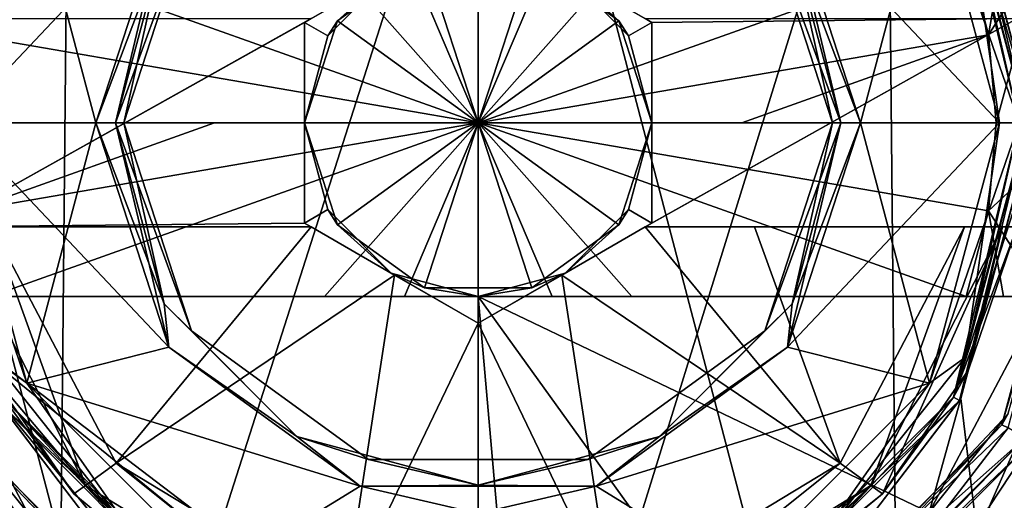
# Model space of a CAD drawing. Header units: metres. Extents: x -147 to 294, y -23 to 81.
# Tile 13 of 256: x -79.8 to -72.71, y 62.88 to 66.34. Entities that reach past the tile are written whole.
import ezdxf

# ---------------------------------------------------------------- set-up
doc = ezdxf.new("R2010")
doc.units = ezdxf.units.M
doc.layers.add('solid_AVA_153', color=7, linetype='CONTINUOUS')

msp = doc.modelspace()

# ---------------------------------------------------------------- linework, layer by layer
at = {"layer": 'solid_AVA_153'}
for points in [[(-81.474907, 70.099998, 12.010426), (-81.474899, 51.099998, 12.010429), (-76.5, 51.099998, 13)], [(-81.474907, 70.099998, 12.010426), (-76.5, 51.099998, 13), (-76.5, 70.099998, 13)], [(-76.5, 70.099998, 13), (-76.5, 51.099998, 13), (-71.525101, 51.099998, 12.010429)], [(-76.5, 70.099998, 13), (-71.525101, 51.099998, 12.010429), (-71.525093, 70.099998, 12.010426)], [(-71.525093, 70.099998, -12.010426), (-72.5, 65.599998, -12.369317), (-73.026672, 67.583939, -12.527411)], [(-81.844803, 68.5, 4.520294), (-79.537056, 59, 6.306844), (-81.972855, 59, 4.364375)], [(-79.445831, 68.5, 6.349967), (-79.537056, 59, 6.306844), (-81.844803, 68.5, 4.520294)], [(-79.537056, 59, 6.306844), (-76.5, 68.5, 7), (-76.5, 59, 7)], [(-79.445831, 68.5, 6.349967), (-76.5, 68.5, 7), (-79.537056, 59, 6.306844)], [(-76.5, 59, 7), (-76.5, 68.5, 7), (-73.554169, 68.5, 6.349967)], [(-73.462944, 59, 6.306844), (-76.5, 59, 7), (-73.554169, 68.5, 6.349967)], [(-73.462944, 59, 6.306844), (-73.554169, 68.5, 6.349967), (-71.155197, 68.5, 4.520294)], [(-71.027145, 59, 4.364375), (-73.462944, 59, 6.306844), (-71.155197, 68.5, 4.520294)], [(-72.732788, 67.775002, -8), (-72.150002, 65.599998, -8), (-72.687439, 67.79644, -8)], [(-72.150002, 65.599998, -7.1), (-72.150002, 65.599998, -8), (-72.732788, 67.775002, -8)], [(-72.688782, 67.696938, -7.1), (-72.150002, 65.599998, -7.1), (-72.732788, 67.775002, -8)], [(-73.079224, 67.575035, -8), (-73.035912, 67.600014, -8), (-72.5, 65.599998, -8)], [(-73.035912, 67.600014, -8), (-72.5, 65.599998, -12.369317), (-72.5, 65.599998, -8)], [(-73.026672, 67.583939, -12.527411), (-72.5, 65.599998, -12.369317), (-73.035912, 67.600014, -8)], [(-73.079224, 67.575035, -8), (-72.5, 65.599998, -8), (-72.550003, 65.599998, -8)], [(-73.079201, 67.575005, -8.5), (-73.079224, 67.575035, -8), (-72.550003, 65.599998, -8)], [(-73.079201, 67.575005, -8.5), (-72.550003, 65.599998, -8), (-72.550003, 65.599998, -8.5)], [(-72.99395, 67.288422, -8.641421), (-73.079201, 67.575005, -8.5), (-72.550003, 65.599998, -8.5)], [(-72.972931, 67.378281, -12.051724), (-73.079201, 67.575005, -10.9), (-72.550003, 65.599998, -10.9)], [(-72.608582, 65.599998, -10.758578), (-72.550003, 65.599998, -10.9), (-73.079201, 67.575005, -10.9)], [(-72.608582, 65.599998, -10.758578), (-73.079201, 67.575005, -10.9), (-72.99395, 67.288422, -10.758578)], [(-80.391418, 65.599998, -10.758578), (-80.25, 65.599998, -10.7), (-79.748108, 67.474106, -10.7)], [(-80.00605, 67.288422, -10.758578), (-80.391418, 65.599998, -10.758578), (-79.748108, 67.474106, -10.7)], [(-78.725067, 67.216034, -10.7), (-79.748108, 67.474106, -10.7), (-80.25, 65.599998, -10.7)], [(-79.25, 65.599998, -8.7), (-80.25, 65.599998, -8.7), (-79.748116, 67.474098, -8.7)], [(-80.00605, 67.288422, -8.641421), (-79.748116, 67.474098, -8.7), (-80.25, 65.599998, -8.7)], [(-78.725052, 67.216057, -8.7), (-79.25, 65.599998, -8.7), (-79.748116, 67.474098, -8.7)], [(-74.274933, 67.216042, -10.7), (-73.75, 65.599998, -10.7), (-73.251884, 67.474098, -10.7)], [(-74.274933, 67.216034, -8.7), (-73.251884, 67.474098, -8.7), (-72.75, 65.599998, -8.7)], [(-73.75, 65.599998, -10.7), (-72.75, 65.599998, -10.7), (-73.251884, 67.474098, -10.7)], [(-72.99395, 67.288422, -10.758578), (-73.251884, 67.474098, -10.7), (-72.75, 65.599998, -10.7)], [(-72.608582, 65.599998, -8.641421), (-72.75, 65.599998, -8.7), (-73.251884, 67.474098, -8.7)], [(-72.608582, 65.599998, -8.641421), (-73.251884, 67.474098, -8.7), (-72.99395, 67.288422, -8.641421)], [(-72.621857, 66.349998, -11.5), (-72.972931, 67.378281, -12.051724), (-72.550003, 65.599998, -10.9)], [(-72.608582, 65.599998, -8.641421), (-72.99395, 67.288422, -8.641421), (-72.550003, 65.599998, -8.5)], [(-72.608582, 65.599998, -10.758578), (-72.99395, 67.288422, -10.758578), (-72.75, 65.599998, -10.7)], [(-79.25, 65.599998, -10.7), (-78.725067, 67.216034, -10.7), (-80.25, 65.599998, -10.7)], [(-79.108582, 65.599998, -8.758578), (-79.25, 65.599998, -8.7), (-78.725052, 67.216057, -8.7)], [(-78.759094, 66.904289, -10.641421), (-78.725067, 67.216034, -10.7), (-79.25, 65.599998, -10.7)], [(-78.759094, 66.904289, -8.758578), (-79.108582, 65.599998, -8.758578), (-78.725052, 67.216057, -8.7)], [(-73.891418, 65.599998, -10.641421), (-73.75, 65.599998, -10.7), (-74.274933, 67.216042, -10.7)], [(-73.891418, 65.599998, -10.641421), (-74.274933, 67.216042, -10.7), (-74.240906, 66.904289, -10.641421)], [(-74.274933, 67.216034, -8.7), (-72.75, 65.599998, -8.7), (-73.75, 65.599998, -8.7)], [(-74.240906, 66.904289, -8.758578), (-74.274933, 67.216034, -8.7), (-73.75, 65.599998, -8.7)], [(-79.108582, 65.599998, -10.641421), (-79.050003, 65.599998, -10.5), (-78.562988, 67.098854, -10.5)], [(-78.759094, 66.904289, -10.641421), (-79.108582, 65.599998, -10.641421), (-78.562988, 67.098854, -10.5)], [(-78.562988, 67.098854, -8.9), (-79.050003, 65.599998, -10.5), (-79.050003, 65.599998, -8.9)], [(-78.562988, 67.098854, -8.9), (-78.562988, 67.098854, -10.5), (-79.050003, 65.599998, -10.5)], [(-78.759094, 66.904289, -8.758578), (-78.562988, 67.098854, -8.9), (-79.050003, 65.599998, -8.9)], [(-74.437012, 67.098854, -10.5), (-73.949997, 65.599998, -8.9), (-73.949997, 65.599998, -10.5)], [(-74.437012, 67.098854, -8.9), (-73.949997, 65.599998, -8.9), (-74.437012, 67.098854, -10.5)], [(-73.891418, 65.599998, -8.758578), (-73.949997, 65.599998, -8.9), (-74.437012, 67.098854, -8.9)], [(-74.240906, 66.904289, -10.641421), (-74.437012, 67.098854, -10.5), (-73.949997, 65.599998, -10.5)], [(-73.891418, 65.599998, -8.758578), (-74.437012, 67.098854, -8.9), (-74.240906, 66.904289, -8.758578)], [(-76.5, 67.043373, -9.5), (-77.125, 66.682533, -9.5), (-77.75, 66.321686, -11.5)], [(-77.700958, 66.349998, -11.5), (-76.5, 67.043373, -9.5), (-77.75, 66.321686, -11.5)], [(-75.25, 66.321686, -9.5), (-75.875, 66.682533, -9.5), (-76.5, 67.043373, -12.925397)], [(-75.25, 66.321686, -9.5), (-76.5, 67.043373, -12.925397), (-75.299042, 66.349998, -11.5)], [(-78.759094, 66.904289, -10.641421), (-79.25, 65.599998, -10.7), (-79.108582, 65.599998, -10.641421)], [(-78.759094, 66.904289, -8.758578), (-79.050003, 65.599998, -8.9), (-79.108582, 65.599998, -8.758578)], [(-73.891418, 65.599998, -10.641421), (-74.240906, 66.904289, -10.641421), (-73.949997, 65.599998, -10.5)], [(-73.891418, 65.599998, -8.758578), (-74.240906, 66.904289, -8.758578), (-73.75, 65.599998, -8.7)], [(-80.010773, 66.849998, -6.020345), (-80.172295, 66.234253, -6.020345), (-76.5, 65.599998, -5.3)], [(-77.604736, 66.849998, -5.440133), (-80.010773, 66.849998, -6.020345), (-76.5, 65.599998, -5.3)], [(-77.031189, 66.849998, -5.392662), (-77.604736, 66.849998, -5.440133), (-76.5, 65.599998, -5.3)], [(-76.5, 66.849998, -5.378433), (-77.031189, 66.849998, -5.392662), (-76.5, 65.599998, -5.3)], [(-76.5, 65.599998, -5.3), (-72.827705, 66.234253, -6.020345), (-72.989227, 66.849998, -6.020345)], [(-75.395264, 66.849998, -5.440133), (-76.5, 65.599998, -5.3), (-72.989227, 66.849998, -6.020345)], [(-75.968811, 66.849998, -5.392662), (-76.5, 66.849998, -5.378433), (-76.5, 65.599998, -5.3)], [(-75.395264, 66.849998, -5.440133), (-75.968811, 66.849998, -5.392662), (-76.5, 65.599998, -5.3)], [(-72.721611, 66.849998, -6.458775), (-72.989227, 66.849998, -6.020345), (-72.827705, 66.234253, -6.020345)], [(-72.433418, 66.849998, -6.934354), (-72.827705, 66.234253, -6.020345), (-72.773338, 65.599998, -6.020345)], [(-72.433418, 66.849998, -6.934354), (-72.721611, 66.849998, -6.458775), (-72.827705, 66.234253, -6.020345)], [(-72.433418, 66.849998, -6.934354), (-72.773338, 65.599998, -6.020345), (-72.150002, 65.599998, -7.1)], [(-76.886292, 66.788818, -8.5), (-77.511292, 66.334702, -8.5), (-77.125, 66.682533, -9.5)], [(-76.5, 65.599998, -7.778312), (-77.511292, 66.334702, -8.5), (-76.886292, 66.788818, -8.5)], [(-76.5, 65.599998, -7.778312), (-76.886292, 66.788818, -8.5), (-76.113708, 66.788818, -8.5)], [(-76.5, 65.599998, -7.778312), (-76.113708, 66.788818, -8.5), (-75.488708, 66.334702, -8.5)], [(-75.488708, 66.334702, -8.5), (-76.113708, 66.788818, -8.5), (-75.875, 66.682533, -9.5)], [(-77.75, 66.321686, -9.5), (-77.125, 66.682533, -9.5), (-77.582535, 66.224998, -9.5)], [(-77.75, 66.321686, -9.5), (-77.75, 66.321686, -11.5), (-77.125, 66.682533, -9.5)], [(-77.511292, 66.334702, -8.5), (-77.582535, 66.224998, -9.5), (-77.125, 66.682533, -9.5)], [(-75.488708, 66.334702, -8.5), (-75.875, 66.682533, -9.5), (-75.417465, 66.224998, -9.5)], [(-75.25, 66.321686, -9.5), (-75.417465, 66.224998, -9.5), (-75.875, 66.682533, -9.5)], [(-77.700958, 66.349998, -11.5), (-80.378143, 64.849998, -11.5), (-80.378143, 66.349998, -11.5)], [(-77.700958, 66.349998, -11.5), (-77.75, 66.321686, -11.5), (-80.378143, 64.849998, -11.5)], [(-77.75, 66.321686, -11.5), (-77.75, 64.878311, -11.5), (-80.378143, 64.849998, -11.5)], [(-77.511292, 66.334702, -8.5), (-77.75, 65.599998, -8.5), (-77.582535, 66.224998, -9.5)], [(-76.5, 65.599998, -7.778312), (-77.75, 65.599998, -8.5), (-77.511292, 66.334702, -8.5)], [(-77.75, 66.321686, -9.5), (-77.582535, 66.224998, -9.5), (-77.75, 65.599998, -9.5)], [(-77.75, 66.321686, -9.5), (-77.75, 65.599998, -9.5), (-77.75, 64.878311, -11.5)], [(-77.75, 66.321686, -9.5), (-77.75, 64.878311, -11.5), (-77.75, 66.321686, -11.5)], [(-76.5, 65.599998, -7.778312), (-75.488708, 66.334702, -8.5), (-75.25, 65.599998, -8.5)], [(-75.488708, 66.334702, -8.5), (-75.417465, 66.224998, -9.5), (-75.25, 65.599998, -9.5)], [(-75.25, 65.599998, -8.5), (-75.488708, 66.334702, -8.5), (-75.25, 65.599998, -9.5)], [(-75.25, 66.321686, -9.5), (-75.25, 65.599998, -9.5), (-75.417465, 66.224998, -9.5)], [(-75.299042, 64.849998, -11.5), (-72.621857, 66.349998, -11.5), (-72.621857, 64.849998, -11.5)], [(-75.299042, 66.349998, -11.5), (-72.621857, 66.349998, -11.5), (-75.25, 66.321686, -11.5)], [(-75.299042, 64.849998, -11.5), (-75.25, 64.878311, -11.5), (-72.621857, 66.349998, -11.5)], [(-75.25, 66.321686, -9.5), (-75.299042, 66.349998, -11.5), (-75.25, 66.321686, -11.5)], [(-75.25, 64.878311, -11.5), (-75.25, 66.321686, -11.5), (-72.621857, 66.349998, -11.5)], [(-75.25, 66.321686, -9.5), (-75.25, 66.321686, -11.5), (-75.25, 65.599998, -9.5)], [(-75.25, 64.878311, -9.5), (-75.25, 65.599998, -9.5), (-75.25, 66.321686, -11.5)], [(-75.25, 64.878311, -11.5), (-75.25, 64.878311, -9.5), (-75.25, 66.321686, -11.5)], [(-80.172295, 66.234253, -6.020345), (-80.226662, 65.599998, -6.020345), (-76.5, 65.599998, -5.3)], [(-77.75, 65.599998, -8.5), (-77.75, 65.599998, -9.5), (-77.582535, 66.224998, -9.5)], [(-74.60218, 65.599998, -5.481738), (-72.827705, 66.234253, -6.020345), (-76.5, 65.599998, -5.3)], [(-74.60218, 65.599998, -5.481738), (-72.773338, 65.599998, -6.020345), (-72.827705, 66.234253, -6.020345)], [(-80.391418, 65.599998, -8.641421), (-80.25, 65.599998, -8.7), (-79.748116, 63.725899, -8.7)], [(-80.00605, 63.911575, -8.641421), (-80.391418, 65.599998, -8.641421), (-79.748116, 63.725899, -8.7)], [(-79.25, 65.599998, -10.7), (-80.25, 65.599998, -10.7), (-79.748116, 63.725899, -10.7)], [(-80.00605, 63.911575, -10.758578), (-79.748116, 63.725899, -10.7), (-80.25, 65.599998, -10.7)], [(-78.725067, 63.983963, -8.7), (-79.748116, 63.725899, -8.7), (-80.25, 65.599998, -8.7)], [(-79.25, 65.599998, -8.7), (-78.725067, 63.983963, -8.7), (-80.25, 65.599998, -8.7)], [(-78.39782, 65.599998, -5.481738), (-80.226662, 65.599998, -6.020345), (-80.172295, 64.965744, -6.020345)], [(-76.5, 65.599998, -5.3), (-80.226662, 65.599998, -6.020345), (-78.39782, 65.599998, -5.481738)], [(-76.5, 65.599998, -5.3), (-80.172295, 64.965744, -6.020345), (-80.010773, 64.349998, -6.020345)], [(-76.5, 65.599998, -5.3), (-78.39782, 65.599998, -5.481738), (-80.172295, 64.965744, -6.020345)], [(-76.5, 65.599998, -5.3), (-80.010773, 64.349998, -6.020345), (-77.604736, 64.349998, -5.440133)], [(-78.725067, 63.983959, -10.7), (-79.25, 65.599998, -10.7), (-79.748116, 63.725899, -10.7)], [(-79.108582, 65.599998, -10.641421), (-79.25, 65.599998, -10.7), (-78.725067, 63.983959, -10.7)], [(-78.759094, 64.295708, -8.758578), (-78.725067, 63.983963, -8.7), (-79.25, 65.599998, -8.7)], [(-78.759094, 64.295708, -8.758578), (-79.25, 65.599998, -8.7), (-79.108582, 65.599998, -8.758578)], [(-78.759094, 64.295708, -10.641421), (-79.108582, 65.599998, -10.641421), (-78.725067, 63.983959, -10.7)], [(-78.759094, 64.295708, -10.641421), (-79.050003, 65.599998, -10.5), (-79.108582, 65.599998, -10.641421)], [(-79.108582, 65.599998, -8.758578), (-79.050003, 65.599998, -8.9), (-78.562988, 64.101143, -8.9)], [(-78.759094, 64.295708, -8.758578), (-79.108582, 65.599998, -8.758578), (-78.562988, 64.101143, -8.9)], [(-79.050003, 65.599998, -8.9), (-79.050003, 65.599998, -10.5), (-78.562988, 64.101143, -10.5)], [(-78.759094, 64.295708, -10.641421), (-78.562988, 64.101143, -10.5), (-79.050003, 65.599998, -10.5)], [(-78.562988, 64.101143, -8.9), (-79.050003, 65.599998, -8.9), (-78.562988, 64.101143, -10.5)], [(-77.511292, 64.865295, -8.5), (-77.75, 65.599998, -9.5), (-77.75, 65.599998, -8.5)], [(-77.511292, 64.865295, -8.5), (-77.582535, 64.974998, -9.5), (-77.75, 65.599998, -9.5)], [(-77.75, 64.878311, -9.5), (-77.75, 65.599998, -9.5), (-77.582535, 64.974998, -9.5)], [(-77.75, 64.878311, -9.5), (-77.75, 64.878311, -11.5), (-77.75, 65.599998, -9.5)], [(-77.511292, 64.865295, -8.5), (-77.75, 65.599998, -8.5), (-76.5, 65.599998, -7.778312)], [(-76.5, 65.599998, -5.3), (-77.604736, 64.349998, -5.440133), (-77.031189, 64.349998, -5.392662)], [(-77.511292, 64.865295, -8.5), (-76.5, 65.599998, -7.778312), (-76.886292, 64.411186, -8.5)], [(-76.5, 65.599998, -5.3), (-77.031189, 64.349998, -5.392662), (-76.5, 64.349998, -5.378433)], [(-76.886292, 64.411186, -8.5), (-76.5, 65.599998, -7.778312), (-76.113708, 64.411186, -8.5)], [(-76.5, 65.599998, -5.3), (-72.827705, 64.965744, -6.020345), (-72.773338, 65.599998, -6.020345)], [(-74.60218, 65.599998, -5.481738), (-76.5, 65.599998, -5.3), (-72.773338, 65.599998, -6.020345)], [(-76.5, 65.599998, -5.3), (-72.989227, 64.349998, -6.020345), (-72.827705, 64.965744, -6.020345)], [(-76.5, 65.599998, -5.3), (-75.395264, 64.349998, -5.440133), (-72.989227, 64.349998, -6.020345)], [(-76.5, 65.599998, -5.3), (-75.968811, 64.349998, -5.392662), (-75.395264, 64.349998, -5.440133)], [(-76.5, 65.599998, -5.3), (-76.5, 64.349998, -5.378433), (-75.968811, 64.349998, -5.392662)], [(-75.488708, 64.865295, -8.5), (-76.5, 65.599998, -7.778312), (-75.25, 65.599998, -8.5)], [(-76.113708, 64.411186, -8.5), (-76.5, 65.599998, -7.778312), (-75.488708, 64.865295, -8.5)], [(-75.488708, 64.865295, -8.5), (-75.25, 65.599998, -8.5), (-75.417465, 64.974998, -9.5)], [(-75.417465, 64.974998, -9.5), (-75.25, 65.599998, -8.5), (-75.25, 65.599998, -9.5)], [(-75.25, 64.878311, -9.5), (-75.417465, 64.974998, -9.5), (-75.25, 65.599998, -9.5)], [(-74.437012, 64.101143, -8.9), (-73.949997, 65.599998, -10.5), (-73.949997, 65.599998, -8.9)], [(-74.240906, 64.295708, -8.758578), (-74.437012, 64.101143, -8.9), (-73.949997, 65.599998, -8.9)], [(-74.437012, 64.101143, -8.9), (-74.437012, 64.101143, -10.5), (-73.949997, 65.599998, -10.5)], [(-73.891418, 65.599998, -10.641421), (-73.949997, 65.599998, -10.5), (-74.437012, 64.101143, -10.5)], [(-74.240906, 64.295708, -10.641421), (-73.891418, 65.599998, -10.641421), (-74.437012, 64.101143, -10.5)], [(-74.274948, 63.983948, -8.7), (-73.75, 65.599998, -8.7), (-73.251884, 63.725903, -8.7)], [(-73.891418, 65.599998, -8.758578), (-73.75, 65.599998, -8.7), (-74.274948, 63.983948, -8.7)], [(-74.240906, 64.295708, -8.758578), (-73.891418, 65.599998, -8.758578), (-74.274948, 63.983948, -8.7)], [(-74.274933, 63.983963, -10.7), (-73.251892, 63.725891, -10.7), (-72.75, 65.599998, -10.7)], [(-74.274933, 63.983963, -10.7), (-72.75, 65.599998, -10.7), (-73.75, 65.599998, -10.7)], [(-74.240906, 64.295708, -10.641421), (-74.274933, 63.983963, -10.7), (-73.75, 65.599998, -10.7)], [(-74.240906, 64.295708, -10.641421), (-73.75, 65.599998, -10.7), (-73.891418, 65.599998, -10.641421)], [(-74.240906, 64.295708, -8.758578), (-73.949997, 65.599998, -8.9), (-73.891418, 65.599998, -8.758578)], [(-73.75, 65.599998, -8.7), (-72.75, 65.599998, -8.7), (-73.251884, 63.725903, -8.7)], [(-72.608582, 65.599998, -10.758578), (-72.75, 65.599998, -10.7), (-73.251892, 63.725891, -10.7)], [(-72.99395, 63.911575, -10.758578), (-72.608582, 65.599998, -10.758578), (-73.251892, 63.725891, -10.7)], [(-72.99395, 63.911575, -8.641421), (-73.251884, 63.725903, -8.7), (-72.75, 65.599998, -8.7)], [(-72.550003, 65.599998, -8), (-73.035912, 63.599983, -8), (-73.079224, 63.624962, -8)], [(-72.550003, 65.599998, -8.5), (-72.550003, 65.599998, -8), (-73.079224, 63.624962, -8)], [(-73.079201, 63.624996, -8.5), (-72.550003, 65.599998, -8.5), (-73.079224, 63.624962, -8)], [(-72.608582, 65.599998, -8.641421), (-72.550003, 65.599998, -8.5), (-73.079201, 63.624996, -8.5)], [(-72.99395, 63.911575, -8.641421), (-72.608582, 65.599998, -8.641421), (-73.079201, 63.624996, -8.5)], [(-72.550003, 65.599998, -11.5), (-72.550003, 65.599998, -10.9), (-73.079201, 63.624996, -10.9)], [(-72.99395, 63.911575, -10.758578), (-73.079201, 63.624996, -10.9), (-72.550003, 65.599998, -10.9)], [(-72.568008, 65.223282, -11.5), (-72.550003, 65.599998, -11.5), (-73.079201, 63.624996, -10.9)], [(-73.026848, 63.615757, -12.527459), (-73.035912, 63.599983, -8), (-72.5, 65.599998, -8)], [(-72.550003, 65.599998, -8), (-72.5, 65.599998, -8), (-73.035912, 63.599983, -8)], [(-72.5, 65.599998, -12.369317), (-71.525101, 51.099998, -12.010429), (-73.026848, 63.615757, -12.527459)], [(-72.5, 65.599998, -12.369317), (-73.026848, 63.615757, -12.527459), (-72.5, 65.599998, -8)], [(-72.99395, 63.911575, -10.758578), (-72.550003, 65.599998, -10.9), (-72.608582, 65.599998, -10.758578)], [(-72.99395, 63.911575, -8.641421), (-72.75, 65.599998, -8.7), (-72.608582, 65.599998, -8.641421)], [(-72.827705, 64.965744, -6.020345), (-72.150002, 65.599998, -7.1), (-72.773338, 65.599998, -6.020345)], [(-72.827705, 64.965744, -6.020345), (-72.433418, 64.349998, -6.934354), (-72.150002, 65.599998, -7.1)], [(-72.732788, 63.424999, -8), (-72.687431, 63.403561, -8), (-72.099998, 65.599998, -8)], [(-72.732788, 63.424999, -8), (-72.099998, 65.599998, -8), (-72.150002, 65.599998, -8)], [(-72.688782, 63.503067, -7.1), (-72.732788, 63.424999, -8), (-72.150002, 65.599998, -8)], [(-72.621857, 64.849998, -11.5), (-72.568008, 65.223282, -11.5), (-73.079201, 63.624996, -10.9)], [(-77.75, 64.878311, -9.5), (-77.582535, 64.974998, -9.5), (-77.125, 64.517471, -9.5)], [(-77.511292, 64.865295, -8.5), (-77.125, 64.517471, -9.5), (-77.582535, 64.974998, -9.5)], [(-75.488708, 64.865295, -8.5), (-75.417465, 64.974998, -9.5), (-75.875, 64.517471, -9.5)], [(-75.25, 64.878311, -9.5), (-75.875, 64.517471, -9.5), (-75.417465, 64.974998, -9.5)], [(-72.827705, 64.965744, -6.020345), (-72.989227, 64.349998, -6.020345), (-72.721291, 64.349998, -6.459307)], [(-72.827705, 64.965744, -6.020345), (-72.721291, 64.349998, -6.459307), (-72.433418, 64.349998, -6.934354)], [(-77.700958, 64.849998, -11.5), (-80.378143, 64.849998, -11.5), (-77.75, 64.878311, -11.5)], [(-77.700958, 64.849998, -11.5), (-80.378143, 64.849998, -12.051724), (-80.378143, 64.849998, -11.5)], [(-80.272339, 64.849998, -12.35676), (-80.378143, 64.849998, -12.051724), (-77.700958, 64.849998, -11.5)], [(-80.272339, 64.849998, -12.35676), (-77.700958, 64.849998, -11.5), (-79.998283, 64.849998, -12.535121)], [(-79.324425, 62.989334, -12.356774), (-80.272339, 64.849998, -12.35676), (-79.998283, 64.849998, -12.535121)], [(-79.324425, 62.989334, -12.356774), (-80.027069, 63.821724, -12.051724), (-80.272339, 64.849998, -12.35676)], [(-77.700958, 64.849998, -12.928216), (-79.105507, 63.148098, -12.535121), (-79.998283, 64.849998, -12.535121)], [(-79.324425, 62.989334, -12.356774), (-79.998283, 64.849998, -12.535121), (-79.105507, 63.148098, -12.535121)], [(-78.487999, 64.849998, -12.837831), (-77.700958, 64.849998, -12.928216), (-79.998283, 64.849998, -12.535121)], [(-77.700958, 64.849998, -11.5), (-78.487999, 64.849998, -12.837831), (-79.998283, 64.849998, -12.535121)], [(-77.700958, 64.849998, -12.928216), (-77.101082, 64.503662, -12.944057), (-79.105507, 63.148098, -12.535121)], [(-77.700958, 64.849998, -11.5), (-77.700958, 64.849998, -12.928216), (-78.487999, 64.849998, -12.837831)], [(-77.75, 64.878311, -9.5), (-77.125, 64.517471, -9.5), (-76.5, 64.156624, -12.925397)], [(-77.75, 64.878311, -9.5), (-76.5, 64.156624, -12.925397), (-77.700958, 64.849998, -11.5)], [(-77.75, 64.878311, -9.5), (-77.700958, 64.849998, -11.5), (-77.75, 64.878311, -11.5)], [(-77.700958, 64.849998, -12.928216), (-76.5, 64.156624, -12.925397), (-77.101082, 64.503662, -12.944057)], [(-77.700958, 64.849998, -11.5), (-76.5, 64.156624, -12.925397), (-77.700958, 64.849998, -12.928216)], [(-77.511292, 64.865295, -8.5), (-76.886292, 64.411186, -8.5), (-77.125, 64.517471, -9.5)], [(-75.25, 64.878311, -11.5), (-76.5, 64.156624, -9.5), (-75.875, 64.517471, -9.5)], [(-75.299042, 64.849998, -11.5), (-76.5, 64.156624, -9.5), (-75.25, 64.878311, -11.5)], [(-76.5, 64.156624, -12.925397), (-75.299042, 64.849998, -12.928216), (-75.898918, 64.503662, -12.944057)], [(-75.299042, 64.849998, -11.5), (-75.299042, 64.849998, -12.928216), (-76.5, 64.156624, -12.925397)], [(-75.299042, 64.849998, -11.5), (-76.5, 64.156624, -12.925397), (-76.5, 64.156624, -9.5)], [(-76.113708, 64.411186, -8.5), (-75.488708, 64.865295, -8.5), (-75.875, 64.517471, -9.5)], [(-75.898918, 64.503662, -12.944057), (-75.299042, 64.849998, -12.928216), (-73.894493, 63.148098, -12.535121)], [(-75.25, 64.878311, -11.5), (-75.875, 64.517471, -9.5), (-75.25, 64.878311, -9.5)], [(-75.299042, 64.849998, -12.928216), (-74.512398, 64.849998, -12.837888), (-73.894493, 63.148098, -12.535121)], [(-72.621857, 64.849998, -11.5), (-74.512398, 64.849998, -12.837888), (-75.299042, 64.849998, -12.928216)], [(-75.299042, 64.849998, -11.5), (-72.621857, 64.849998, -11.5), (-75.299042, 64.849998, -12.928216)], [(-74.512398, 64.849998, -12.837888), (-73.001717, 64.849998, -12.535121), (-73.894493, 63.148098, -12.535121)], [(-72.621857, 64.849998, -11.5), (-73.001717, 64.849998, -12.535121), (-74.512398, 64.849998, -12.837888)], [(-73.675575, 62.989334, -12.356774), (-73.894493, 63.148098, -12.535121), (-73.001717, 64.849998, -12.535121)], [(-72.727661, 64.849998, -12.35676), (-73.675575, 62.989334, -12.356774), (-73.001717, 64.849998, -12.535121)], [(-72.727661, 64.849998, -12.35676), (-73.590889, 62.928001, -12.051724), (-73.675575, 62.989334, -12.356774)], [(-72.727661, 64.849998, -12.35676), (-72.972931, 63.821724, -12.051724), (-73.590889, 62.928001, -12.051724)], [(-72.621857, 64.849998, -12.051724), (-72.621857, 64.849998, -11.5), (-73.079201, 63.624996, -10.9)], [(-72.972931, 63.821724, -12.051724), (-72.621857, 64.849998, -12.051724), (-73.079201, 63.624996, -10.9)], [(-72.727661, 64.849998, -12.35676), (-73.001717, 64.849998, -12.535121), (-72.621857, 64.849998, -11.5)], [(-72.727661, 64.849998, -12.35676), (-72.621857, 64.849998, -12.051724), (-72.972931, 63.821724, -12.051724)], [(-72.727661, 64.849998, -12.35676), (-72.621857, 64.849998, -11.5), (-72.621857, 64.849998, -12.051724)], [(-81.02124, 64.752441, -5.344003), (-81.972855, 59, -4.364375), (-79.537056, 59, -6.306844)], [(-80.176598, 62.835472, -5.956763), (-81.02124, 64.752441, -5.344003), (-79.537056, 59, -6.306844)], [(-71.97876, 64.752441, -5.344003), (-72.823402, 62.835472, -5.956763), (-71.027145, 59, -4.364375)], [(-72.516281, 63.299999, -7.8), (-72.823402, 62.835472, -5.956763), (-71.97876, 64.752441, -5.344003)], [(-77.101082, 64.503662, -12.944057), (-77.46093, 62.153683, -12.535121), (-79.105507, 63.148098, -12.535121)], [(-77.101082, 64.503662, -12.944057), (-76.5, 64.156624, -12.925397), (-77.46093, 62.153683, -12.535121)], [(-76.5, 64.156624, -9.5), (-76.5, 64.156624, -12.925397), (-77.125, 64.517471, -9.5)], [(-76.886292, 64.411186, -8.5), (-76.5, 64.349998, -9.5), (-77.125, 64.517471, -9.5)], [(-76.5, 64.156624, -9.5), (-77.125, 64.517471, -9.5), (-76.5, 64.349998, -9.5)], [(-76.113708, 64.411186, -8.5), (-75.875, 64.517471, -9.5), (-76.5, 64.349998, -9.5)], [(-76.5, 64.156624, -9.5), (-76.5, 64.349998, -9.5), (-75.875, 64.517471, -9.5)], [(-76.5, 64.156624, -12.925397), (-75.898918, 64.503662, -12.944057), (-75.53907, 62.153683, -12.535121)], [(-75.898918, 64.503662, -12.944057), (-73.894493, 63.148098, -12.535121), (-75.53907, 62.153683, -12.535121)], [(-76.886292, 64.411186, -8.5), (-76.113708, 64.411186, -8.5), (-76.5, 64.349998, -9.5)], [(-80.566582, 64.349998, -6.934354), (-80.311218, 63.503067, -7.1), (-79.743637, 62.793575, -6.994678)], [(-80.566582, 64.349998, -6.934354), (-76.770805, 61.258438, -7.099362), (-76.5, 61.25, -7.099986)], [(-80.566582, 64.349998, -6.934354), (-78.399994, 61.710072, -7.063887), (-76.770805, 61.258438, -7.099362)], [(-76.5, 64.349998, -7.099999), (-80.566582, 64.349998, -6.934354), (-76.5, 61.25, -7.099986)], [(-80.566582, 64.349998, -6.934354), (-79.743637, 62.793575, -6.994678), (-78.399994, 61.710072, -7.063887)], [(-80.278389, 64.349998, -6.458775), (-80.566582, 64.349998, -6.934354), (-76.5, 64.349998, -7.099999)], [(-80.278389, 64.349998, -6.458775), (-76.5, 64.349998, -7.099999), (-80.010773, 64.349998, -6.020345)], [(-76.5, 64.349998, -7.099999), (-77.604736, 64.349998, -5.440133), (-80.010773, 64.349998, -6.020345)], [(-76.5, 64.349998, -7.099999), (-77.031189, 64.349998, -5.392662), (-77.604736, 64.349998, -5.440133)], [(-76.5, 64.349998, -7.099999), (-76.5, 64.349998, -5.378433), (-77.031189, 64.349998, -5.392662)], [(-76.5, 64.349998, -7.099999), (-76.5, 61.25, -7.099986), (-76.229195, 61.258438, -7.099362)], [(-76.5, 64.349998, -7.099999), (-76.229195, 61.258438, -7.099362), (-74.599998, 61.710072, -7.063887)], [(-76.5, 64.349998, -7.099999), (-74.599998, 61.710072, -7.063887), (-73.256363, 62.793575, -6.994678)], [(-76.5, 64.349998, -7.099999), (-73.256363, 62.793575, -6.994678), (-72.433418, 64.349998, -6.934354)], [(-76.5, 64.349998, -5.378433), (-72.433418, 64.349998, -6.934354), (-75.968811, 64.349998, -5.392662)], [(-76.5, 64.349998, -7.099999), (-72.433418, 64.349998, -6.934354), (-76.5, 64.349998, -5.378433)], [(-75.968811, 64.349998, -5.392662), (-72.433418, 64.349998, -6.934354), (-75.395264, 64.349998, -5.440133)], [(-75.395264, 64.349998, -5.440133), (-72.433418, 64.349998, -6.934354), (-72.989227, 64.349998, -6.020345)], [(-72.433418, 64.349998, -6.934354), (-73.256363, 62.793575, -6.994678), (-72.688782, 63.503067, -7.1)], [(-72.989227, 64.349998, -6.020345), (-72.433418, 64.349998, -6.934354), (-72.721291, 64.349998, -6.459307)], [(-78.759094, 64.295708, -10.641421), (-78.725067, 63.983959, -10.7), (-77.804291, 63.340904, -10.641421)], [(-78.759094, 64.295708, -10.641421), (-77.804291, 63.340904, -10.641421), (-78.562988, 64.101143, -10.5)], [(-78.759094, 64.295708, -8.758578), (-78.562988, 64.101143, -8.9), (-77.804291, 63.340904, -8.758578)], [(-78.759094, 64.295708, -8.758578), (-77.804291, 63.340904, -8.758578), (-78.725067, 63.983963, -8.7)], [(-75.195709, 63.340904, -10.641421), (-74.274933, 63.983963, -10.7), (-74.240906, 64.295708, -10.641421)], [(-75.195709, 63.340904, -10.641421), (-74.240906, 64.295708, -10.641421), (-74.437012, 64.101143, -10.5)], [(-75.195709, 63.340904, -8.758578), (-74.437012, 64.101143, -8.9), (-74.240906, 64.295708, -8.758578)], [(-75.195709, 63.340904, -8.758578), (-74.240906, 64.295708, -8.758578), (-74.274948, 63.983948, -8.7)], [(-76.5, 64.156624, -12.925397), (-75.53907, 62.153683, -12.535121), (-77.46093, 62.153683, -12.535121)], [(-78.562988, 64.101143, -8.9), (-78.562988, 64.101143, -10.5), (-77.287994, 63.174805, -10.5)], [(-77.804291, 63.340904, -10.641421), (-77.287994, 63.174805, -10.5), (-78.562988, 64.101143, -10.5)], [(-77.287994, 63.174805, -8.9), (-78.562988, 64.101143, -8.9), (-77.287994, 63.174805, -10.5)], [(-77.804291, 63.340904, -8.758578), (-78.562988, 64.101143, -8.9), (-77.287994, 63.174805, -8.9)], [(-75.712006, 63.174805, -8.9), (-75.712006, 63.174805, -10.5), (-74.437012, 64.101143, -10.5)], [(-75.195709, 63.340904, -10.641421), (-74.437012, 64.101143, -10.5), (-75.712006, 63.174805, -10.5)], [(-74.437012, 64.101143, -8.9), (-75.712006, 63.174805, -8.9), (-74.437012, 64.101143, -10.5)], [(-75.195709, 63.340904, -8.758578), (-75.712006, 63.174805, -8.9), (-74.437012, 64.101143, -8.9)], [(-78.725067, 63.983963, -8.7), (-77.349968, 62.984653, -8.7), (-79.748116, 63.725899, -8.7)], [(-77.34996, 62.98465, -10.7), (-78.725067, 63.983959, -10.7), (-79.748116, 63.725899, -10.7)], [(-77.804291, 63.340904, -8.758578), (-77.349968, 62.984653, -8.7), (-78.725067, 63.983963, -8.7)], [(-77.804291, 63.340904, -10.641421), (-78.725067, 63.983959, -10.7), (-77.34996, 62.98465, -10.7)], [(-75.650047, 62.984646, -8.7), (-74.274948, 63.983948, -8.7), (-73.251884, 63.725903, -8.7)], [(-75.195709, 63.340904, -8.758578), (-74.274948, 63.983948, -8.7), (-75.650047, 62.984646, -8.7)], [(-74.274933, 63.983963, -10.7), (-75.650032, 62.98465, -10.7), (-73.251892, 63.725891, -10.7)], [(-75.195709, 63.340904, -10.641421), (-75.650032, 62.98465, -10.7), (-74.274933, 63.983963, -10.7)], [(-80.00605, 63.911575, -8.641421), (-78.926262, 62.557564, -8.641421), (-79.920799, 63.624996, -8.5)], [(-80.00605, 63.911575, -10.758578), (-79.920799, 63.624996, -10.9), (-78.926262, 62.557564, -10.758578)], [(-80.00605, 63.911575, -10.758578), (-78.926262, 62.557564, -10.758578), (-79.748116, 63.725899, -10.7)], [(-80.00605, 63.911575, -8.641421), (-79.748116, 63.725899, -8.7), (-78.926262, 62.557564, -8.641421)], [(-74.073738, 62.557564, -8.641421), (-72.99395, 63.911575, -8.641421), (-73.079201, 63.624996, -8.5)], [(-74.073738, 62.557564, -10.758578), (-73.079201, 63.624996, -10.9), (-72.99395, 63.911575, -10.758578)], [(-74.073738, 62.557564, -10.758578), (-72.99395, 63.911575, -10.758578), (-73.251892, 63.725891, -10.7)], [(-74.073738, 62.557564, -8.641421), (-73.251884, 63.725903, -8.7), (-72.99395, 63.911575, -8.641421)], [(-80.027069, 63.821724, -12.051724), (-79.409111, 62.928001, -12.051724), (-79.920799, 63.624996, -10.9)], [(-79.324425, 62.989334, -12.356774), (-79.409111, 62.928001, -12.051724), (-80.027069, 63.821724, -12.051724)], [(-73.590889, 62.928001, -12.051724), (-72.972931, 63.821724, -12.051724), (-73.079201, 63.624996, -10.9)], [(-77.34996, 62.98465, -10.7), (-79.748116, 63.725899, -10.7), (-78.375465, 62.352676, -10.7)], [(-78.926262, 62.557564, -10.758578), (-78.375465, 62.352676, -10.7), (-79.748116, 63.725899, -10.7)], [(-77.349968, 62.984653, -8.7), (-78.375465, 62.352673, -8.7), (-79.748116, 63.725899, -8.7)], [(-78.926262, 62.557564, -8.641421), (-79.748116, 63.725899, -8.7), (-78.375465, 62.352673, -8.7)], [(-75.650047, 62.984646, -8.7), (-73.251884, 63.725903, -8.7), (-74.624535, 62.352676, -8.7)], [(-75.650032, 62.98465, -10.7), (-74.624542, 62.352673, -10.7), (-73.251892, 63.725891, -10.7)], [(-74.073738, 62.557564, -10.758578), (-73.251892, 63.725891, -10.7), (-74.624542, 62.352673, -10.7)], [(-74.073738, 62.557564, -8.641421), (-74.624535, 62.352676, -8.7), (-73.251884, 63.725903, -8.7)], [(-79.329147, 62.772297, -12.688416), (-81.474899, 51.099998, -12.010429), (-79.973152, 63.615761, -12.527458)], [(-79.329147, 62.772297, -12.688416), (-79.973152, 63.615761, -12.527458), (-79.964088, 63.599983, -8)], [(-78.474968, 62.179184, -8), (-79.964088, 63.599983, -8), (-79.920776, 63.624962, -8)], [(-79.920799, 63.624996, -8.5), (-78.474998, 62.179199, -8.5), (-79.920776, 63.624962, -8)], [(-78.926262, 62.557564, -8.641421), (-78.474998, 62.179199, -8.5), (-79.920799, 63.624996, -8.5)], [(-78.57103, 62.236469, -12.051724), (-78.474998, 62.179199, -10.9), (-79.920799, 63.624996, -10.9)], [(-78.926262, 62.557564, -10.758578), (-79.920799, 63.624996, -10.9), (-78.474998, 62.179199, -10.9)], [(-79.409111, 62.928001, -12.051724), (-78.57103, 62.236469, -12.051724), (-79.920799, 63.624996, -10.9)], [(-78.474998, 62.179199, -8.5), (-78.474968, 62.179184, -8), (-79.920776, 63.624962, -8)], [(-73.026848, 63.615757, -12.527459), (-71.525101, 51.099998, -12.010429), (-76.5, 51.099998, -13)], [(-73.026848, 63.615757, -12.527459), (-76.5, 51.099998, -13), (-73.67086, 62.772289, -12.688418)], [(-73.079224, 63.624962, -8), (-73.035912, 63.599983, -8), (-74.525032, 62.179184, -8)], [(-74.525002, 62.179199, -8.5), (-73.079224, 63.624962, -8), (-74.525032, 62.179184, -8)], [(-74.525002, 62.179199, -8.5), (-73.079201, 63.624996, -8.5), (-73.079224, 63.624962, -8)], [(-74.073738, 62.557564, -8.641421), (-73.079201, 63.624996, -8.5), (-74.525002, 62.179199, -8.5)], [(-73.590889, 62.928001, -12.051724), (-73.079201, 63.624996, -10.9), (-74.525002, 62.179199, -10.9)], [(-74.073738, 62.557564, -10.758578), (-74.525002, 62.179199, -10.9), (-73.079201, 63.624996, -10.9)], [(-73.026848, 63.615757, -12.527459), (-73.67086, 62.772289, -12.688418), (-73.035912, 63.599983, -8)], [(-79.329147, 62.772297, -12.688416), (-79.964088, 63.599983, -8), (-78.499985, 62.135891, -8)], [(-78.474968, 62.179184, -8), (-78.499985, 62.135891, -8), (-79.964088, 63.599983, -8)], [(-74.525032, 62.179184, -8), (-73.035912, 63.599983, -8), (-74.500015, 62.135891, -8)], [(-73.67086, 62.772289, -12.688418), (-74.500015, 62.135891, -8), (-73.035912, 63.599983, -8)], [(-78.828285, 61.925549, -7.1), (-80.311218, 63.503067, -7.1), (-80.267212, 63.424999, -8)], [(-79.743637, 62.793575, -6.994678), (-80.311218, 63.503067, -7.1), (-78.828285, 61.925549, -7.1)], [(-72.688782, 63.503067, -7.1), (-74.171715, 61.925549, -7.1), (-72.732788, 63.424999, -8)], [(-73.256363, 62.793575, -6.994678), (-74.171715, 61.925549, -7.1), (-72.688782, 63.503067, -7.1)], [(-80.432983, 63.329288, -7.941422), (-79.613503, 62.490963, -8), (-80.312561, 63.403557, -8)], [(-80.267212, 63.424999, -8), (-80.312561, 63.403557, -8), (-79.613503, 62.490963, -8)], [(-78.675003, 61.83279, -8), (-80.267212, 63.424999, -8), (-79.613503, 62.490963, -8)], [(-78.828285, 61.925549, -7.1), (-80.267212, 63.424999, -8), (-78.675003, 61.83279, -8)], [(-72.732788, 63.424999, -8), (-74.324997, 61.83279, -8), (-72.687431, 63.403561, -8)], [(-74.171715, 61.925549, -7.1), (-74.324997, 61.83279, -8), (-72.732788, 63.424999, -8)], [(-74.324997, 61.83279, -8), (-73.386497, 62.490963, -8), (-72.687431, 63.403561, -8)], [(-72.567017, 63.329288, -7.941422), (-72.687431, 63.403561, -8), (-73.386497, 62.490963, -8)], [(-77.804291, 63.340904, -10.641421), (-77.34996, 62.98465, -10.7), (-76.5, 62.991421, -10.641421)], [(-77.804291, 63.340904, -10.641421), (-76.5, 62.991421, -10.641421), (-77.287994, 63.174805, -10.5)], [(-77.804291, 63.340904, -8.758578), (-77.287994, 63.174805, -8.9), (-76.5, 62.991421, -8.758578)], [(-77.804291, 63.340904, -8.758578), (-76.5, 62.991421, -8.758578), (-77.349968, 62.984653, -8.7)], [(-76.5, 62.991421, -10.641421), (-75.650032, 62.98465, -10.7), (-75.195709, 63.340904, -10.641421)], [(-76.5, 62.991421, -10.641421), (-75.195709, 63.340904, -10.641421), (-75.712006, 63.174805, -10.5)], [(-76.5, 62.991421, -8.758578), (-75.712006, 63.174805, -8.9), (-75.195709, 63.340904, -8.758578)], [(-76.5, 62.991421, -8.758578), (-75.195709, 63.340904, -8.758578), (-75.650047, 62.984646, -8.7)], [(-80.432983, 63.329288, -7.941422), (-80.483719, 63.299999, -7.8), (-78.800003, 61.616283, -7.8)], [(-78.800003, 61.616283, -7.8), (-80.483719, 63.299999, -7.8), (-80.176598, 62.835472, -5.956763)], [(-78.770714, 61.667015, -7.941422), (-79.613503, 62.490963, -8), (-80.432983, 63.329288, -7.941422)], [(-78.770714, 61.667015, -7.941422), (-80.432983, 63.329288, -7.941422), (-78.800003, 61.616283, -7.8)], [(-72.567017, 63.329288, -7.941422), (-73.386497, 62.490963, -8), (-74.298157, 61.790554, -8)], [(-72.567017, 63.329288, -7.941422), (-74.298157, 61.790554, -8), (-74.229286, 61.667015, -7.941422)], [(-72.567017, 63.329288, -7.941422), (-74.229286, 61.667015, -7.941422), (-72.516281, 63.299999, -7.8)], [(-74.229286, 61.667015, -7.941422), (-74.199997, 61.616283, -7.8), (-72.516281, 63.299999, -7.8)], [(-72.516281, 63.299999, -7.8), (-74.199997, 61.616283, -7.8), (-72.823402, 62.835472, -5.956763)], [(-77.544052, 61.898254, -12.356774), (-79.324425, 62.989334, -12.356774), (-79.105507, 63.148098, -12.535121)], [(-77.544052, 61.898254, -12.356774), (-79.105507, 63.148098, -12.535121), (-77.46093, 62.153683, -12.535121)], [(-77.287994, 63.174805, -8.9), (-77.287994, 63.174805, -10.5), (-75.712006, 63.174805, -10.5)], [(-76.5, 62.991421, -10.641421), (-75.712006, 63.174805, -10.5), (-77.287994, 63.174805, -10.5)], [(-75.712006, 63.174805, -8.9), (-77.287994, 63.174805, -8.9), (-75.712006, 63.174805, -10.5)], [(-76.5, 62.991421, -8.758578), (-77.287994, 63.174805, -8.9), (-75.712006, 63.174805, -8.9)], [(-75.455948, 61.898254, -12.356774), (-75.53907, 62.153683, -12.535121), (-73.894493, 63.148098, -12.535121)], [(-73.675575, 62.989334, -12.356774), (-75.455948, 61.898254, -12.356774), (-73.894493, 63.148098, -12.535121)], [(-79.324425, 62.989334, -12.356774), (-78.57103, 62.236469, -12.051724), (-79.409111, 62.928001, -12.051724)], [(-77.544052, 61.898254, -12.356774), (-78.57103, 62.236469, -12.051724), (-79.324425, 62.989334, -12.356774)], [(-77.349968, 62.984653, -8.7), (-74.624535, 62.352676, -8.7), (-78.375465, 62.352673, -8.7)], [(-75.650032, 62.98465, -10.7), (-78.375465, 62.352676, -10.7), (-74.624542, 62.352673, -10.7)], [(-75.650032, 62.98465, -10.7), (-77.34996, 62.98465, -10.7), (-78.375465, 62.352676, -10.7)], [(-76.5, 62.991421, -8.758578), (-75.650047, 62.984646, -8.7), (-77.349968, 62.984653, -8.7)], [(-77.349968, 62.984653, -8.7), (-75.650047, 62.984646, -8.7), (-74.624535, 62.352676, -8.7)], [(-76.5, 62.991421, -10.641421), (-77.34996, 62.98465, -10.7), (-75.650032, 62.98465, -10.7)], [(-73.675575, 62.989334, -12.356774), (-75.423767, 61.799442, -12.051724), (-75.455948, 61.898254, -12.356774)], [(-73.675575, 62.989334, -12.356774), (-74.42897, 62.236469, -12.051724), (-75.423767, 61.799442, -12.051724)], [(-73.675575, 62.989334, -12.356774), (-73.590889, 62.928001, -12.051724), (-74.42897, 62.236469, -12.051724)], [(-74.42897, 62.236469, -12.051724), (-73.590889, 62.928001, -12.051724), (-74.525002, 62.179199, -10.9)]]:
    msp.add_3dface(points, dxfattribs=at)

doc.saveas('drawing.dxf')
